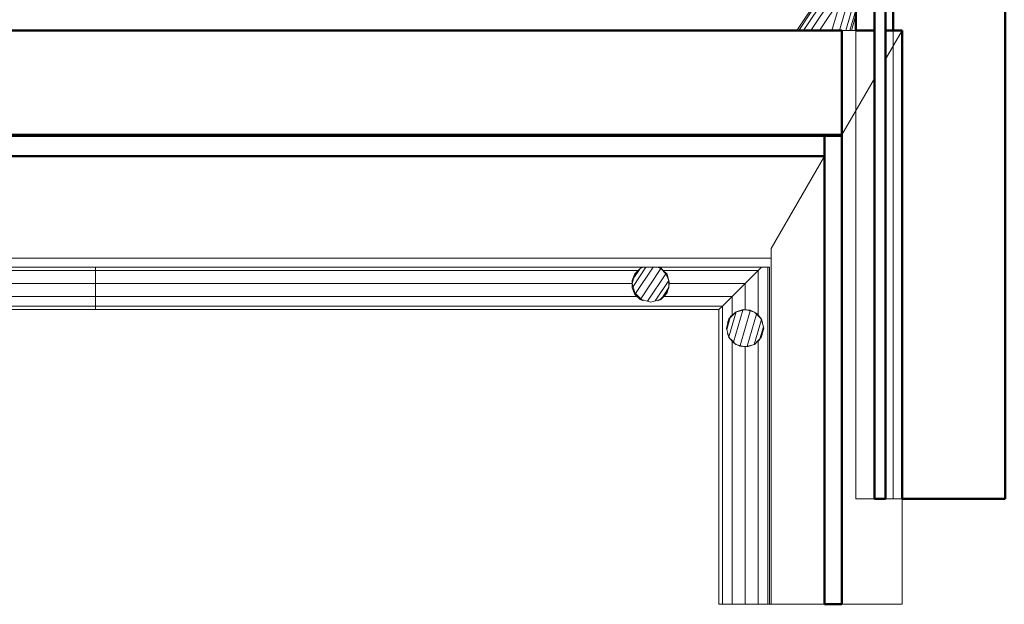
# Model space of a CAD drawing. Header units: millimetres. Extents: x -121 to 21826, y 1231 to 39091.
# Tile 33 of 66: x 14386 to 17024, y 28355 to 29921. Entities that reach past the tile are written whole.
import ezdxf

# ---------------------------------------------------------------- set-up
doc = ezdxf.new("R2010")
doc.units = ezdxf.units.MM
for name, color, linetype, lineweight in [('A-GENM-____-OTLN', 13, 'Continuous', 20), ('A-PART-____-MCUT', 2, 'Continuous', 50), ('A-PART-____-OTLN', 2, 'Continuous', 20), ('A-ROOF-____-MCUT', 132, 'Continuous', 50), ('A-ROOF-____-OTLN', 132, 'Continuous', 20), ('A-WALL-____-MCUT', 113, 'Continuous', 50), ('A-WALL-____-OTLN', 113, 'Continuous', 20), ('Q-SPCQ-____-OTLN', 91, 'Continuous', 20)]:
    doc.layers.add(name, color=color, linetype=linetype, lineweight=lineweight)

# ---------------------------------------------------------------- blocks, each defined once
blk = doc.blocks.new('Family - V line-612021-В_Этаж 03_Канализация')
at = {"layer": 'A-ROOF-____-MCUT', "color": 9}
for p, q in [((-2371.2, -4108.5), (-2417.4, -4108.5)), ((-2417.4, -4108.5), (-2417.4, -5365.2)), ((-2371.2, -5365.2), (-2371.2, -4108.5)), ((-2417.4, -5365.2), (-2371.2, -5365.2))]:
    blk.add_line(p, q, dxfattribs=at)
at = {"layer": 'A-ROOF-____-OTLN', "color": 253}
for p, q in [((-2560.4, -5365.2), (-2560.4, -4412.8)), ((-2417.4, -5365.2), (-2560.4, -5365.2))]:
    blk.add_line(p, q, dxfattribs=at)
blk = doc.blocks.new('Family - RT - 006-612023-В_Этаж 03_Канализация')
blk.add_blockref('Family - V line-612021-В_Этаж 03_Канализация', (0, 0))
blk = doc.blocks.new('Family - V line-612029-В_Этаж 03_Канализация')
at = {"layer": 'A-ROOF-____-MCUT', "color": 9}
for p, q in [((1966, -4091.3), (-1955.5, -4091.3)), ((1966, -4147.8), (1966, -4091.3)), ((-1955.5, -4147.8), (1966, -4147.8))]:
    blk.add_line(p, q, dxfattribs=at)
at = {"layer": 'A-ROOF-____-OTLN', "color": 253}
for p, q in [((1966, -4147.8), (1823, -4395.6)), ((1823, -4421.2), (-1812.5, -4421.2))]:
    blk.add_line(p, q, dxfattribs=at)
blk = doc.blocks.new('Family - RT - 006-612030-В_Этаж 03_Канализация')
blk.add_blockref('Family - V line-612029-В_Этаж 03_Канализация', (0, 0))
blk = doc.blocks.new('Family - V line-612035-В_Этаж 03_Канализация')
at = {"layer": 'A-ROOF-____-MCUT', "color": 9}
for p, q in [((2001.5, -3811.3), (-2012.4, -3811.3)), ((2001.5, -4094.1), (2001.5, -3811.3)), ((-2012.4, -4094.1), (2001.5, -4094.1))]:
    blk.add_line(p, q, dxfattribs=at)
blk = doc.blocks.new('Family - RT - 006-612036-В_Этаж 03_Канализация')
blk.add_blockref('Family - V line-612035-В_Этаж 03_Канализация', (0, 0))
blk = doc.blocks.new('Family - V line-612041-В_Этаж 03_Канализация')
at = {"layer": 'A-ROOF-____-OTLN', "color": 253}
for p, q in [((-2283.9, -3828.5), (-2371.2, -3828.5)), ((-2371.2, -4790.3), (-2371.2, -3828.5)), ((-2283.9, -4437), (-2283.9, -3828.5)), ((-2253.9, -4227.9), (-2253.9, -3828.5)), ((-2209.6, -3828.5), (-2253.9, -3905.2)), ((-2247.1, -3828.5), (-2253.9, -3828.5)), ((-2253.9, -3905.2), (-2209.6, -3828.5)), ((-2209.6, -3828.5), (-2247.1, -3828.5)), ((-2209.6, -3828.5), (-2209.6, -3844.4)), ((-2209.6, -3850.4), (-2209.6, -3844.4)), ((-2209.6, -4791.1), (-2209.6, -3850.4)), ((-2371.2, -4108.5), (-2283.9, -3957.2)), ((-2283.9, -3957.2), (-2371.2, -4108.5)), ((-2253.9, -4227.9), (-2253.9, -5083)), ((-2283.9, -4437), (-2283.9, -5083)), ((-2371.2, -4790.3), (-2371.2, -5172.1)), ((-2209.6, -5088.4), (-2209.6, -4791.1)), ((-2283.9, -5083), (-2272.2, -5083)), ((-2272.2, -5083), (-2253.9, -5083)), ((-2209.6, -5365.2), (-2209.6, -5088.4)), ((-2371.2, -5172.1), (-2371.2, -5191)), ((-2371.2, -5191), (-2371.2, -5365.2)), ((-2209.6, -5365.2), (-2371.2, -5365.2)), ((-2371.2, -5365.2), (-2230, -5365.2)), ((-2209.6, -5365.2), (-2371.2, -5365.2)), ((-2230, -5365.2), (-2209.6, -5365.2))]:
    blk.add_line(p, q, dxfattribs=at)
blk = doc.blocks.new('Family - RT - 006-612042-В_Этаж 03_Канализация')
blk.add_blockref('Family - V line-612041-В_Этаж 03_Канализация', (0, 0))
blk = doc.blocks.new('Прямая форма - V line-612297-В_Этаж 03_Канализация')
at = {"layer": 'Q-SPCQ-____-OTLN', "color": 253}
for p, q in [((-52, 1.3), (-52, 43.1)), ((-50.2, 7), (-50.2, 43.6)), ((-35.4, 35.4), (-46.2, 19.1)), ((-19.1, 46.2), (-35.4, 35.4)), ((-35.4, 15.7), (-35.4, 35.4)), ((0, 50), (-19.1, 46.2)), ((-19.1, 16.2), (-19.1, 46.2)), ((0, -93.3), (0, 50)), ((7.4, 48.5), (0, 50)), ((19.1, 46.2), (16.9, 46.6)), ((19.1, 45.4), (19.1, 46.2)), ((25.4, 42), (19.1, 46.2)), ((19.1, -87.7), (19.1, 27.7)), ((-46.2, 19.1), (-47.7, 11.3)), ((-46.2, 11), (-46.2, 19.1)), ((35.4, -83), (35.4, 13.6)), ((46.2, -79.8), (46.2, -23.6)), ((50, -78.7), (50, -36.6)), ((-46.2, -905.1), (-35.4, -888.9)), ((-35.7, -889.5), (-37.2, -891.7)), ((-35.4, -888.9), (-19.1, -878.1)), ((-35.4, -889.2), (-35.4, -959.1)), ((-19.1, -878.1), (0, -874.3)), ((-19.1, -879.4), (-19.1, -968.9)), ((-9.6, -876.2), (-15.9, -877.4)), ((0, -874.3), (19.1, -878.1)), ((0, -876), (0, -972.6)), ((14.5, -877.2), (7.7, -875.8)), ((19.1, -878.1), (35.4, -888.9)), ((19.1, -879.7), (19.1, -969.2)), ((34.8, -888.6), (32.5, -887)), ((35.4, -888.9), (41, -897.4)), ((35.4, -889.4), (35.4, -959.3)), ((-49.5, -922), (-46.2, -905.1)), ((-47.1, -909.7), (-48.5, -916.6)), ((-46.2, -908.1), (-46.2, -941.3)), ((46.2, -907.3), (46.2, -940.5)), ((46.8, -908.4), (48.1, -914.7)), ((48.1, -914.7), (46.8, -908.4)), ((-46.8, -940.2), (-48.1, -933.8)), ((-48.1, -933.8), (-46.8, -940.2)), ((46.2, -943.4), (35.4, -959.6)), ((49.5, -926.6), (46.2, -943.4)), ((47.1, -938.8), (48.5, -931.9)), ((-35.4, -959.6), (-41, -951.1)), ((-19.1, -970.5), (-35.4, -959.6)), ((-34.8, -960), (-32.5, -961.5)), ((0, -974.3), (-19.1, -970.5)), ((-14.5, -971.4), (-7.7, -972.8)), ((19.1, -970.5), (0, -974.3)), ((9.6, -972.4), (15.9, -971.1)), ((35.4, -959.6), (19.1, -970.5)), ((35.7, -959.1), (37.2, -956.8))]:
    blk.add_line(p, q, dxfattribs=at)
blk = doc.blocks.new('Прямая форма - FU - 047-612298-В_Этаж 03_Канализация')
blk.add_blockref('Прямая форма - V line-612297-В_Этаж 03_Канализация', (0, 0))
blk = doc.blocks.new('Прямая форма - Insulation - Thermal Break-612319-В_Этаж 03_Канализация')
at = {"layer": 'A-WALL-____-MCUT', "color": 9}
for p, q in [((320, 80), (0, 80)), ((0, 80), (0, 50)), ((320, 50), (320, 80)), ((1800, 80), (350, 80)), ((350, 80), (350, 50)), ((1800, 50), (1800, 80)), ((0, 50), (320, 50)), ((350, 50), (1800, 50))]:
    blk.add_line(p, q, dxfattribs=at)
blk = doc.blocks.new('Прямая форма - Concrete - Structural-612320-В_Этаж 03_Канализация')
at = {"layer": 'A-WALL-____-MCUT', "color": 9}
for p, q in [((0, 100), (0, 80)), ((300, 100), (0, 100)), ((0, 80), (300, 80)), ((300, 80), (300, 100)), ((350, 100), (350, 80)), ((545.5, 100), (350, 100)), ((350, 80), (545.5, 80)), ((545.5, 80), (545.5, 100))]:
    blk.add_line(p, q, dxfattribs=at)
at = {"layer": 'A-WALL-____-OTLN', "color": 253}
for p, q in [((587.6, 100), (545.5, 100)), ((587.6, 100), (1800, 100)), ((622.2, 80), (587.6, 100)), ((1800, 80), (1800, 100))]:
    blk.add_line(p, q, dxfattribs=at)
blk = doc.blocks.new('Прямая форма - Masonry Block - Structural-612321-В_Этаж 03_Канализация')
at = {"layer": 'A-WALL-____-MCUT', "color": 9}
for p, q in [((0, 400), (0, 300)), ((1800, 400), (0, 400)), ((1800, 124.3), (1800, 400)), ((0, 300), (350, 300)), ((350, 300), (350, 104)), ((545.5, 100), (545.5, 124.3)), ((545.5, 124.3), (1800, 124.3)), ((350, 104), (350, 100)), ((350, 100), (545.5, 100))]:
    blk.add_line(p, q, dxfattribs=at)
at = {"layer": 'A-WALL-____-OTLN', "color": 253}
for p, q in [((545.5, 124.3), (587.6, 100)), ((1800, 100), (1800, 124.3)), ((587.6, 100), (545.5, 100)), ((587.6, 100), (1800, 100))]:
    blk.add_line(p, q, dxfattribs=at)
blk = doc.blocks.new('Прямая форма - Gypsum Plasterboard - Waterproof-612322-В_Этаж 03_Канализация')
at = {"layer": 'A-WALL-____-MCUT', "color": 9}
for p, q in [((400, 50), (400, 0)), ((545.5, 50), (400, 50)), ((545.5, 0), (545.5, 50)), ((400, 0), (545.5, 0))]:
    blk.add_line(p, q, dxfattribs=at)
at = {"layer": 'A-WALL-____-OTLN', "color": 253}
for p, q in [((760.8, 0), (674.2, 50)), ((1800, 0), (1800, 50)), ((1800, 0), (760.8, 0)), ((545.5, 0), (760.8, 0))]:
    blk.add_line(p, q, dxfattribs=at)
blk = doc.blocks.new('Прямая форма - SW - 005-612323-В_Этаж 03_Канализация')
for name in ['Прямая форма - Masonry Block - Structural-612321-В_Этаж 03_Канализация', 'Прямая форма - Concrete - Structural-612320-В_Этаж 03_Канализация', 'Прямая форма - Insulation - Thermal Break-612319-В_Этаж 03_Канализация', 'Прямая форма - Gypsum Plasterboard - Waterproof-612322-В_Этаж 03_Канализация']:
    blk.add_blockref(name, (0, 0))
blk = doc.blocks.new('Family - Insulation - Thermal Break-612325-В_Этаж 03_Канализация')
at = {"layer": 'A-PART-____-MCUT', "color": 9}
for p, q in [((320, 80), (0, 80)), ((0, 80), (0, 50)), ((320, 50), (320, 80)), ((1800, 80), (350, 80)), ((350, 80), (350, 50)), ((1800, 50), (1800, 80)), ((0, 50), (320, 50)), ((350, 50), (1800, 50))]:
    blk.add_line(p, q, dxfattribs=at)
blk = doc.blocks.new('Family - Concrete - Structural-612327-В_Этаж 03_Канализация')
at = {"layer": 'A-PART-____-MCUT', "color": 9}
for p, q in [((0, 100), (0, 80)), ((300, 100), (0, 100)), ((0, 80), (300, 80)), ((300, 80), (300, 100)), ((350, 100), (350, 80)), ((545.5, 100), (350, 100)), ((350, 80), (545.5, 80)), ((545.5, 80), (545.5, 100))]:
    blk.add_line(p, q, dxfattribs=at)
at = {"layer": 'A-PART-____-OTLN', "color": 253}
for p, q in [((587.6, 100), (545.5, 100)), ((587.6, 100), (1800, 100)), ((622.2, 80), (587.6, 100)), ((1800, 80), (1800, 100))]:
    blk.add_line(p, q, dxfattribs=at)
blk = doc.blocks.new('Family - Masonry Block - Structural-612329-В_Этаж 03_Канализация')
at = {"layer": 'A-PART-____-MCUT', "color": 9}
for p, q in [((0, 400), (0, 300)), ((1800, 400), (0, 400)), ((1800, 124.3), (1800, 400)), ((0, 300), (350, 300)), ((350, 300), (350, 104)), ((545.5, 100), (545.5, 124.3)), ((545.5, 124.3), (1800, 124.3)), ((350, 104), (350, 100)), ((350, 100), (545.5, 100))]:
    blk.add_line(p, q, dxfattribs=at)
at = {"layer": 'A-PART-____-OTLN', "color": 253}
for p, q in [((545.5, 124.3), (587.6, 100)), ((1800, 100), (1800, 124.3)), ((587.6, 100), (545.5, 100)), ((587.6, 100), (1800, 100))]:
    blk.add_line(p, q, dxfattribs=at)
blk = doc.blocks.new('Family - Gypsum Plasterboard - Waterproof-612331-В_Этаж 03_Канализация')
at = {"layer": 'A-PART-____-MCUT', "color": 9}
for p, q in [((400, 50), (400, 0)), ((545.5, 50), (400, 50)), ((545.5, 0), (545.5, 50)), ((400, 0), (545.5, 0))]:
    blk.add_line(p, q, dxfattribs=at)
at = {"layer": 'A-PART-____-OTLN', "color": 253}
for p, q in [((760.8, 0), (674.2, 50)), ((1800, 0), (1800, 50)), ((1800, 0), (760.8, 0)), ((545.5, 0), (760.8, 0))]:
    blk.add_line(p, q, dxfattribs=at)
blk = doc.blocks.new('Прямая форма - V line-V1-В_Этаж 03_Канализация')
at = {"layer": 'Q-SPCQ-____-OTLN', "color": 253}
for p, q in [((-52, -0.1), (-52, 32.5)), ((-50.2, -0.1), (-50.2, 33.7)), ((-35.4, 35.4), (-39.6, 29.1)), ((-33.5, 36.6), (-35.4, 35.4)), ((-35.4, 34.3), (-35.4, 35.4)), ((-19.1, 46.2), (-25.4, 42)), ((-16.9, 46.6), (-19.1, 46.2)), ((-19.1, 45.4), (-19.1, 46.2)), ((-19.1, -120.4), (-19.1, 27.7)), ((0, 50), (-7.4, 48.5)), ((0, -107.6), (0, 50)), ((13.9, 47.2), (0, 50)), ((19.1, 16.2), (19.1, 39.4)), ((-49.6, 2.2), (-50, 0)), ((-46.2, 19.1), (-47.7, 11.7)), ((-44.9, 21), (-46.2, 19.1)), ((-46.2, 16.7), (-46.2, 19.1)), ((-46.2, -138.4), (-46.2, 5.3)), ((-35.4, -131.2), (-35.4, 14.9)), ((-52, -0.1), (-50, -10.2)), ((-50, -1.1), (-50.2, -0.1)), ((-50, 0), (-50, -140.9)), ((-46.2, -905.1), (-40.4, -896.4)), ((-40.4, -896.4), (-45.7, -904.5)), ((-35.4, -893.1), (-35.4, -955.2)), ((-19.1, -882.3), (-19.1, -967.4)), ((-10.1, -876.3), (0, -874.3)), ((0, -874.3), (-10.1, -876.3)), ((0, -874.3), (0, -872.7)), ((0, -874.3), (19.1, -878.1)), ((19.1, -878.1), (0, -874.3)), ((0, -874.3), (0, -971.3)), ((19.1, -878.1), (19.1, -876.6)), ((19.1, -878.1), (35.4, -888.9)), ((35.4, -888.9), (19.1, -878.1)), ((19.1, -878.1), (19.1, -966.5)), ((35.4, -888.9), (46.2, -905.1)), ((44.4, -902.4), (35.4, -888.9)), ((35.4, -888.9), (35.4, -954.9)), ((-50, -924.3), (-46.2, -905.1)), ((-46.2, -906.7), (-46.2, -936.2)), ((46.2, -905.1), (50, -924.3)), ((46.2, -907.8), (46.2, -937.3)), ((49.4, -921.3), (47.5, -911.7)), ((-46.2, -943.4), (-50, -924.3)), ((-49.9, -925), (-49.7, -925.8)), ((-35.4, -959.6), (-46.2, -943.4)), ((46.2, -943.4), (41.2, -951)), ((50, -924.3), (46.2, -943.4)), ((-19.1, -970.5), (-35.4, -959.6)), ((0, -974.3), (-19.1, -970.5)), ((8.8, -972.5), (0, -974.3))]:
    blk.add_line(p, q, dxfattribs=at)
blk = doc.blocks.new('Прямая форма - FU - 047-613075-В_Этаж 03_Канализация')
blk.add_blockref('Прямая форма - V line-V1-В_Этаж 03_Канализация', (0, 0))
blk = doc.blocks.new('Прямая форма - V line-613169-В_Этаж 03_Канализация')
at = {"layer": 'Q-SPCQ-____-OTLN', "color": 253}
for p, q in [((-113.6, 1755.4), (-105, 1755.4)), ((-105, 305.7), (-105, 1755.4)), ((-105, 1755.4), (-70, 1755.4)), ((-70, 322.4), (-70, 1755.4)), ((-70, 1755.4), (-35, 1755.4)), ((-35, 1755.4), (-35, 305.7)), ((-35, 1755.4), (-9.4, 1755.4)), ((-9.4, 1755.4), (-9.4, 60.6)), ((-9.4, 1755.4), (0, 1755.4)), ((0, 1755.4), (0, 70)), ((-70, 322.4), (-95, 315.7)), ((-95, 315.7), (-70, 322.4)), ((-45, 315.7), (-70, 322.4)), ((-70, 322.4), (-45, 315.7)), ((-113.3, 297.4), (-114.2, 293.9)), ((-114.2, 293.9), (-113.3, 297.4)), ((-105, 305.7), (-113.3, 297.4)), ((-113.3, 297.4), (-105, 305.7)), ((-95, 315.7), (-105, 305.7)), ((-105, 305.7), (-95, 315.7)), ((-35, 305.7), (-45, 315.7)), ((-45, 315.7), (-35, 305.7)), ((-26.7, 297.4), (-35, 305.7)), ((-35, 305.7), (-26.7, 297.4)), ((-20, 272.4), (-26.7, 297.4)), ((-26.7, 297.4), (-20, 272.4)), ((-26.7, 247.4), (-20, 272.4)), ((-20, 272.4), (-26.7, 247.4)), ((-114.3, 251), (-113.3, 247.4)), ((-113.3, 247.4), (-114.3, 251)), ((-113.3, 247.4), (-105, 239.1)), ((-105, 239.1), (-113.3, 247.4)), ((-105, 239.1), (-105, -35)), ((-105, 239.1), (-95, 229.1)), ((-95, 229.1), (-105, 239.1)), ((-45, 229.1), (-35, 239.1)), ((-35, 239.1), (-45, 229.1)), ((-35, 239.1), (-26.7, 247.4)), ((-26.7, 247.4), (-35, 239.1)), ((-35, 35), (-35, 239.1)), ((-95, 229.1), (-70, 222.4)), ((-70, 222.4), (-95, 229.1)), ((-70, 222.4), (-45, 229.1)), ((-45, 229.1), (-70, 222.4)), ((-70, 0), (-70, 222.4)), ((-9.4, 60.6), (-35, 35)), ((-35, 35), (-9.4, 60.6)), ((0, 70), (-9.4, 60.6)), ((-9.4, 60.6), (0, 70)), ((-9.4, 60.6), (789, 60.6)), ((0, 70), (789, 70)), ((789, 70), (789, 60.6)), ((789, 60.6), (789, 35)), ((-35, 35), (-70, 0)), ((-70, 0), (-35, 35)), ((16.7, 35), (-35, 35)), ((16.7, 35), (6.7, 25)), ((6.7, 25), (16.7, 35)), ((25, 43.3), (16.7, 35)), ((16.7, 35), (25, 43.3)), ((50, 50), (25, 43.3)), ((25, 43.3), (50, 50)), ((75, 43.3), (50, 50)), ((50, 50), (75, 43.3)), ((83.3, 35), (75, 43.3)), ((75, 43.3), (83.3, 35)), ((93.3, 25), (83.3, 35)), ((83.3, 35), (789, 35)), ((83.3, 35), (93.3, 25)), ((789, 35), (789, 0)), ((0, 0), (-70, 0)), ((6.7, 25), (0, 0)), ((0, 0), (6.7, 25)), ((0, 0), (6.7, -25)), ((100, 0), (93.3, 25)), ((93.3, 25), (100, 0)), ((93.3, -25), (100, 0)), ((789, 0), (100, 0)), ((-70, 0), (-105, -35)), ((-105, -35), (-70, 0)), ((6.7, -25), (0, 0)), ((6.7, -25), (16.7, -35)), ((16.7, -35), (6.7, -25)), ((83.3, -35), (93.3, -25)), ((93.3, -25), (83.3, -35)), ((100, 0), (93.3, -25)), ((789, 0), (789, -35)), ((-105, -35), (-114.4, -44.4)), ((-114.4, -44.4), (-105, -35)), ((-105, -35), (16.7, -35)), ((16.7, -35), (25, -43.3)), ((25, -43.3), (16.7, -35)), ((25, -43.3), (50, -50)), ((50, -50), (25, -43.3)), ((50, -50), (75, -43.3)), ((75, -43.3), (50, -50)), ((75, -43.3), (83.3, -35)), ((83.3, -35), (75, -43.3)), ((789, -35), (83.3, -35)), ((789, -35), (789, -60.6)), ((789, -60.6), (-114.4, -60.6)), ((789, -60.6), (789, -65))]:
    blk.add_line(p, q, dxfattribs=at)
blk = doc.blocks.new('Прямая форма - FU - 047-613170-В_Этаж 03_Канализация')
blk.add_blockref('Прямая форма - V line-613169-В_Этаж 03_Канализация', (0, 0))
blk = doc.blocks.new('Прямая форма - V line-613178-В_Этаж 03_Канализация')
at = {"layer": 'Q-SPCQ-____-OTLN', "color": 253}
for p, q in [((0, 70), (0, 1740.4)), ((0, 1740.4), (9.4, 1740.4)), ((9.4, 60.6), (9.4, 1740.4)), ((9.4, 1740.4), (35, 1740.4)), ((35, 285.7), (35, 1740.4)), ((35, 1740.4), (70, 1740.4)), ((70, 1740.4), (70, 302.4)), ((70, 1740.4), (105, 1740.4)), ((105, 1740.4), (105, 285.7)), ((105, 1740.4), (113.7, 1740.4)), ((45, 295.7), (35, 285.7)), ((35, 285.7), (45, 295.7)), ((70, 302.4), (45, 295.7)), ((45, 295.7), (70, 302.4)), ((95, 295.7), (70, 302.4)), ((70, 302.4), (95, 295.7)), ((105, 285.7), (95, 295.7)), ((95, 295.7), (105, 285.7)), ((26.7, 277.4), (20, 252.4)), ((20, 252.4), (26.7, 277.4)), ((35, 285.7), (26.7, 277.4)), ((26.7, 277.4), (35, 285.7)), ((113.3, 277.4), (105, 285.7)), ((105, 285.7), (113.3, 277.4)), ((113.7, 276.1), (113.3, 277.4)), ((113.3, 277.4), (113.7, 276.1)), ((20, 252.4), (26.7, 227.4)), ((26.7, 227.4), (20, 252.4)), ((26.7, 227.4), (35, 219.1)), ((35, 219.1), (26.7, 227.4)), ((35, 219.1), (35, 35)), ((35, 219.1), (45, 209.1)), ((45, 209.1), (35, 219.1)), ((95, 209.1), (105, 219.1)), ((105, 219.1), (95, 209.1)), ((105, 219.1), (113.3, 227.4)), ((113.3, 227.4), (105, 219.1)), ((105, -35), (105, 219.1)), ((113.3, 227.4), (113.7, 228.7)), ((113.7, 228.7), (113.3, 227.4)), ((45, 209.1), (70, 202.4)), ((70, 202.4), (45, 209.1)), ((70, 202.4), (95, 209.1)), ((95, 209.1), (70, 202.4)), ((70, 202.4), (70, 0)), ((-789, 60.6), (-789, 70)), ((-789, 70), (0, 70)), ((-789, 35), (-789, 60.6)), ((-789, 60.6), (9.4, 60.6)), ((0, 70), (9.4, 60.6)), ((9.4, 60.6), (0, 70)), ((9.4, 60.6), (35, 35)), ((35, 35), (9.4, 60.6)), ((-789, 0), (-789, 35)), ((-789, 35), (-83.3, 35)), ((-83.3, 35), (-93.3, 25)), ((-93.3, 25), (-83.3, 35)), ((-75, 43.3), (-83.3, 35)), ((-83.3, 35), (-75, 43.3)), ((-50, 50), (-75, 43.3)), ((-75, 43.3), (-50, 50)), ((-25, 43.3), (-50, 50)), ((-50, 50), (-25, 43.3)), ((-16.7, 35), (-25, 43.3)), ((-25, 43.3), (-16.7, 35)), ((35, 35), (-16.7, 35)), ((-6.7, 25), (-16.7, 35)), ((-16.7, 35), (-6.7, 25)), ((35, 35), (70, 0)), ((70, 0), (35, 35)), ((-100, 0), (-789, 0)), ((-93.3, 25), (-100, 0)), ((-100, 0), (-93.3, 25)), ((-93.3, -25), (-100, 0)), ((0, 0), (-6.7, 25)), ((-6.7, 25), (0, 0)), ((-6.7, -25), (0, 0)), ((-789, -35), (-789, 0)), ((-100, 0), (-93.3, -25)), ((-93.3, -25), (-83.3, -35)), ((-83.3, -35), (-93.3, -25)), ((-16.7, -35), (-6.7, -25)), ((-6.7, -25), (-16.7, -35)), ((0, 0), (-6.7, -25)), ((70, 0), (0, 0)), ((70, 0), (105, -35)), ((105, -35), (70, 0)), ((-83.3, -35), (-789, -35)), ((-789, -60.6), (-789, -35)), ((-83.3, -35), (-75, -43.3)), ((-75, -43.3), (-83.3, -35)), ((-75, -43.3), (-50, -50)), ((-50, -50), (-75, -43.3)), ((-50, -50), (-25, -43.3)), ((-25, -43.3), (-50, -50)), ((-25, -43.3), (-16.7, -35)), ((-16.7, -35), (-25, -43.3)), ((-16.7, -35), (105, -35)), ((105, -35), (113.7, -43.7)), ((113.7, -43.7), (105, -35)), ((113.7, -60.6), (-789, -60.6)), ((-789, -65), (-789, -60.6))]:
    blk.add_line(p, q, dxfattribs=at)
blk = doc.blocks.new('Прямая форма - FU - 047-613179-В_Этаж 03_Канализация')
blk.add_blockref('Прямая форма - V line-613178-В_Этаж 03_Канализация', (0, 0))
blk = doc.blocks.new('Прямая форма - V line-613402-В_Этаж 03_Канализация')
at = {"layer": 'A-GENM-____-OTLN', "lineweight": 9}
for p, q in [((3625.5, 920.4), (0, 920.4)), ((3625.5, 920.4), (3625.5, 17.8)), ((3625.5, 17.8), (3630.5, 17.8))]:
    blk.add_line(p, q, dxfattribs=at)
blk = doc.blocks.new('Прямая форма - SLA - 013-613403-В_Этаж 03_Канализация')
blk.add_blockref('Прямая форма - V line-613402-В_Этаж 03_Канализация', (0, 0))
blk = doc.blocks.new('V line_ifc_RVT-1-В_Этаж 03_Канализация')
at = {"layer": 'A-GENM-____-OTLN', "color": 253, "lineweight": 20}
blk.add_blockref('Прямая форма - SLA - 013-613403-В_Этаж 03_Канализация', (32046.2, 28337.6), dxfattribs=at)
at = {"layer": 'A-PART-____-OTLN', "color": 253, "lineweight": 20, "rotation": 270}
for name in ['Family - Insulation - Thermal Break-612325-В_Этаж 03_Канализация', 'Family - Concrete - Structural-612327-В_Этаж 03_Канализация', 'Family - Masonry Block - Structural-612329-В_Этаж 03_Канализация', 'Family - Gypsum Plasterboard - Waterproof-612331-В_Этаж 03_Канализация']:
    blk.add_blockref(name, (35903.2, 30437.6), dxfattribs=at)
at = {"layer": 'A-ROOF-____-OTLN', "color": 253, "lineweight": 20}
for name, p in [('Family - RT - 006-612023-В_Этаж 03_Канализация', (38237.1, 33720.6)), ('Family - RT - 006-612042-В_Этаж 03_Канализация', (38237.1, 33720.6)), ('Family - RT - 006-612030-В_Этаж 03_Канализация', (33853.7, 33703.4)), ('Family - RT - 006-612036-В_Этаж 03_Канализация', (33864.4, 33703.4))]:
    blk.add_blockref(name, p, dxfattribs=at)
at = {"layer": 'A-WALL-____-OTLN', "color": 253, "lineweight": 20, "rotation": 270}
blk.add_blockref('Прямая форма - SW - 005-612323-В_Этаж 03_Канализация', (35903.2, 30437.6), dxfattribs=at)
at = {"layer": 'Q-SPCQ-____-OTLN', "color": 253, "lineweight": 20}
for name, p, rotation in [('Прямая форма - FU - 047-613075-В_Этаж 03_Канализация', (35865.5, 29981.7), 326.3267495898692), ('Прямая форма - FU - 047-612298-В_Этаж 03_Канализация', (35865.5, 29981.7), 343.7379173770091), ('Прямая форма - FU - 047-613170-В_Этаж 03_Канализация', (32110.9, 29143.7), 270.0230684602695), ('Прямая форма - FU - 047-613179-В_Этаж 03_Канализация', (35606.7, 29144.4), 90)]:
    blk.add_blockref(name, p, dxfattribs=dict(at, rotation=rotation))

msp = doc.modelspace()

# ---------------------------------------------------------------- block references
at = {"lineweight": 9}
msp.add_blockref('V line_ifc_RVT-1-В_Этаж 03_Канализация', (-19277.2, 0), dxfattribs=at)

doc.saveas('drawing.dxf')
